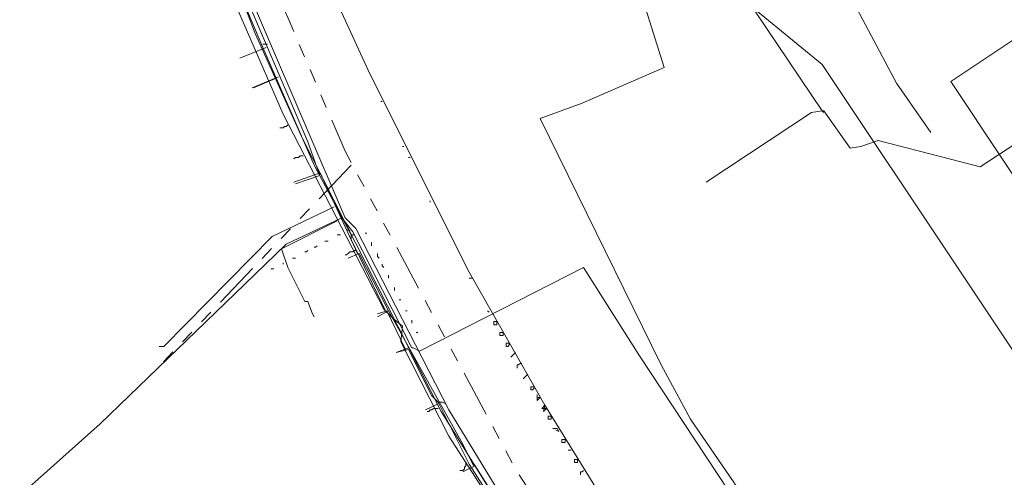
# Model space of a CAD drawing. Header units: metres. Extents: x 196942 to 197892, y 354692 to 355693.
# Tile 46 of 55: x 197303 to 197430, y 355308 to 355367. Entities that reach past the tile are written whole.
import ezdxf
from ezdxf.lldxf.tags import DXFTag

# ---------------------------------------------------------------- set-up
doc = ezdxf.new("R2010")
doc.units = ezdxf.units.M
doc.linetypes.add('RI-GWA', pattern=[18.45, 6, -1.8, 1.75, -1.8, 1.75, -1.8, 1.75, -1.8])
for name, color, linetype, lineweight in [('B-OI-KL-DATA_Orientatieverzoek_KPN_0000546663-G', 90, 'KL-DATA-N', 18), ('B-OI-KL-DATA_Orientatieverzoek_Ziggo BV_0000546674-G', 90, 'KL-DATA-N', 18), ('B-OI-KL-ET_LS_Orientatieverzoek_Enexis_0000729946-G', 190, 'KL-LS-N', 18), ('B-OI-KL-ET_MS_Orientatieverzoek_Enexis_0000729946-G', 130, 'KL-MS-N', 18), ('B-OI-KL-ET_MS_Orientatieverzoek_prorail_0000596202-G', 130, 'KL-MS-N', 18), ('B-OI-KL-GAS_LD_Orientatieverzoek_Enexis_0000729946-G', 50, 'KL-GAS-LD-N', 18), ('B-OI-KL-OVERIG_Orientatieverzoek_prorail_0000596202-G', 130, 'Continuous', 18), ('B-OI-KL-WATER_Orientatieverzoek_Nv WML_0000578862-G', 170, 'KL-WATER-N', 18), ('B-OI-RI-GWA_Orientatieverzoek_roermond_0000584598-G', 30, 'RI-GWA', 18)]:
    doc.layers.add(name, color=color, linetype=linetype, lineweight=lineweight)
doc.styles.get("Standard").update_dxf_attribs({"font": 'arial.ttf'})
tags = doc.linetypes.add('KL-DATA-N', pattern='A,4,-1,[101,NLCS.SHX,S=0.5,R=0,X=0,Y=0],-1,4,-1,["D",Standard,S=1,R=0,X=-0.25,Y=-0.5],-1.5', length=12.5).pattern_tags.tags
tags[18] = DXFTag(74, 10)
tags = doc.linetypes.add('KL-GAS-LD-N', pattern='A,4,-1,[69,NLCS.SHX,S=0.5,R=0,X=0,Y=0],-1,4,-1,["L",Standard,S=1,R=0,X=0.25,Y=-0.5],-2', length=13).pattern_tags.tags
tags[18] = DXFTag(74, 10)
tags = doc.linetypes.add('KL-LS-N', pattern='A,4,-1,[103,NLCS.SHX,S=0.75,R=0,X=0,Y=0],-1,4,-1,["L",Standard,S=1,R=0,X=0,Y=-0.5],-2', length=13).pattern_tags.tags
tags[18] = DXFTag(74, 10)
tags = doc.linetypes.add('KL-MS-N', pattern='A,4,-1,[103,NLCS.SHX,S=0.75,R=0,X=0,Y=0],-1,4,-1,["M",Standard,S=1,R=0,X=0,Y=-0.5],-2', length=13).pattern_tags.tags
tags[18] = DXFTag(74, 10)
doc.linetypes.add('KL-WATER-N', pattern='A,7,-0.5,[168,NLCS.SHX,S=0.75,R=0,X=0.75,Y=0],-2', length=9.5)

msp = doc.modelspace()

# ---------------------------------------------------------------- linework, layer by layer
at = {"layer": 'B-OI-KL-DATA_Orientatieverzoek_KPN_0000546663-G', "flags": 128}
for points in [[(197456.50288, 355309.72552), (197455.50268, 355308.72532), (197446.90096, 355303.1242), (197444.70052, 355302.72412), (197418.89536, 355283.1202), (197415.69472, 355280.91976), (197409.69352, 355289.52148), (197402.092, 355297.92316), (197389.88956, 355315.72672), (197386.0888, 355322.72812), (197370.48568, 355354.53448), (197375.88676, 355356.53488), (197386.48888, 355361.1358), (197382.48808, 355373.93836), (197386.48888, 355375.33864), (197387.68912, 355375.93876), (197389.88956, 355376.33884), (197416.29484, 355386.1408), (197418.89536, 355387.141), (197415.89476, 355389.94156), (197415.0946, 355390.34164), (197389.68952, 355412.74612), (197388.0892, 355414.34644), (197380.88776, 355420.54768), (197372.68612, 355418.1472), (197371.28584, 355418.34724), (197367.88516, 355428.74932), (197365.28464, 355435.55068), (197364.28444, 355438.35124), (197362.084, 355437.75112), (197362.084, 355437.35104)], [(197392.29004, 355262.71612), (197375.88676, 355288.72132), (197358.68332, 355316.92696), (197346.68092, 355340.33164), (197345.28064, 355341.73192), (197324.47648, 355390.34164), (197324.67652, 355390.74172), (197324.27644, 355390.34164), (197324.47648, 355390.34164)], [(197404.49248, 355381.73992), (197416.49488, 355359.1354), (197420.89576, 355352.73412)], [(197456.50288, 355309.72552), (197423.49628, 355359.33544), (197433.69832, 355366.1368), (197433.69832, 355366.73692), (197434.0984, 355366.73692), (197433.69832, 355366.33684)]]:
    msp.add_lwpolyline(points, dxfattribs=at)
at = {"layer": 'B-OI-KL-DATA_Orientatieverzoek_Ziggo BV_0000546674-G', "flags": 128}
for points in [[(197379.88756, 355279.31944), (197374.28644, 355289.32144), (197358.68332, 355313.52628), (197352.48208, 355325.72872), (197352.68212, 355327.72912), (197351.48188, 355328.72932), (197350.28164, 355329.92956), (197337.27904, 355355.1346), (197328.0772, 355376.33884), (197322.27604, 355391.94196), (197321.47588, 355395.74272), (197319.87556, 355394.54248)], [(197337.87916, 355353.73432), (197337.67912, 355353.53428), (197337.47908, 355353.53428), (197337.27904, 355353.33424), (197336.87896, 355353.33424)], [(197339.87956, 355349.73352), (197339.47948, 355349.73352), (197339.27944, 355349.53348), (197338.87936, 355349.53348), (197338.67932, 355349.33344)], [(197344.28044, 355341.33184), (197337.079, 355337.73112), (197337.87916, 355335.33064), (197340.0796, 355330.92976), (197340.47968, 355330.92976), (197341.0798, 355329.32944), (197341.27984, 355328.92936)]]:
    msp.add_lwpolyline(points, dxfattribs=at)
at = {"layer": 'B-OI-KL-ET_LS_Orientatieverzoek_Enexis_0000729946-G', "flags": 128}
for points in [[(197346.0808, 355339.53148), (197341.27984, 355348.53328), (197334.67852, 355363.73632), (197329.67752, 355375.53868), (197326.47688, 355374.33844)], [(197334.67852, 355364.1364), (197335.27864, 355364.1364)], [(197334.67852, 355363.53628), (197331.67792, 355362.33604)], [(197336.27884, 355359.73552), (197333.47828, 355358.53528)], [(197341.87996, 355347.133), (197338.87936, 355346.1328)], [(197343.88036, 355343.1322), (197335.87876, 355339.33144), (197321.87596, 355325.1286), (197321.27584, 355325.1286)], [(197350.48168, 355329.72952), (197346.0808, 355338.93136), (197346.0808, 355339.53148), (197346.48088, 355339.53148)], [(197346.68092, 355337.53108), (197346.48088, 355337.53108), (197346.28084, 355337.33104), (197345.88076, 355337.33104), (197345.68072, 355337.131), (197345.48068, 355336.93096), (197345.28064, 355336.93096)], [(197353.0822, 355324.72852), (197350.68172, 355329.72952), (197349.48148, 355329.32944)], [(197357.28304, 355317.92716), (197356.48288, 355318.72732), (197353.48228, 355324.72852), (197351.88196, 355324.32844)], [(197357.28304, 355317.127), (197356.68292, 355317.127), (197356.48288, 355316.92696), (197356.28284, 355316.92696), (197356.0828, 355316.72692), (197355.88276, 355316.72692)], [(197366.28484, 355302.124), (197361.28384, 355309.92556), (197357.28304, 355317.92716), (197357.88316, 355317.92716), (197358.28324, 355317.72712)], [(197360.88376, 355310.1256), (197360.88376, 355309.72552), (197360.68372, 355309.52548), (197360.68372, 355309.32544), (197360.48368, 355309.1254), (197360.0836, 355309.1254)]]:
    msp.add_lwpolyline(points, dxfattribs=at)
at = {"layer": 'B-OI-KL-ET_MS_Orientatieverzoek_Enexis_0000729946-G', "flags": 128}
for points in [[(197406.89296, 355355.53468), (197398.29124, 355368.33724), (197398.69132, 355369.73752), (197405.29264, 355374.33844), (197405.89276, 355375.33864), (197411.69392, 355371.1378)], [(197406.89296, 355355.53468), (197405.49268, 355355.33464), (197391.88996, 355346.33284)], [(197406.89296, 355355.53468), (197407.093, 355355.53468), (197410.49368, 355350.73372), (197411.89396, 355350.93376), (197414.0944, 355351.73392), (197427.29704, 355348.33324), (197436.49888, 355354.33444)], [(197406.89296, 355355.53468), (197407.093, 355355.33464)], [(197344.48048, 355225.70872), (197342.28004, 355227.90916), (197290.46968, 355295.1226), (197292.67012, 355297.32304), (197304.47248, 355306.92496), (197313.67432, 355315.1266), (197332.27804, 355333.1302), (197337.67912, 355338.33124), (197344.88056, 355341.73192), (197346.28084, 355339.93156), (197353.88236, 355324.92856), (197354.0824, 355324.92856), (197354.88256, 355324.52848), (197376.0868, 355335.33064), (197383.28824, 355323.92836), (197407.69312, 355286.92096), (197407.89316, 355284.92056), (197411.49388, 355279.71952), (197412.89416, 355279.91956), (197419.89556, 355285.32064), (197421.29584, 355285.32064), (197427.89716, 355276.51888), (197423.89636, 355273.1182), (197424.89656, 355263.91636), (197412.69412, 355254.51448), (197411.89396, 355254.91456), (197408.69332, 355258.71532), (197407.49308, 355258.51528), (197405.89276, 355257.115), (197406.29284, 355256.91496), (197407.89316, 355258.31524)]]:
    msp.add_lwpolyline(points, dxfattribs=at)
at = {"layer": 'B-OI-KL-ET_MS_Orientatieverzoek_prorail_0000596202-G', "flags": 128}
msp.add_lwpolyline([(197397.89116, 355277.119), (197396.69092, 355278.31924), (197381.0878, 355301.32384), (197371.0858, 355317.52708), (197361.28384, 355334.73052), (197348.48128, 355360.33564), (197342.88016, 355372.53808), (197329.27744, 355405.94476), (197317.67512, 355443.35224), (197311.27384, 355468.95736), (197306.27284, 355494.56248), (197304.47248, 355506.1648)], dxfattribs=at)
at = {"layer": 'B-OI-KL-GAS_LD_Orientatieverzoek_Enexis_0000729946-G', "flags": 128}
for points in [[(197341.87996, 355347.53308), (197340.47968, 355351.53388), (197330.0776, 355375.93876), (197326.47688, 355374.33844)], [(197335.0786, 355363.73632), (197331.67792, 355362.33604)], [(197336.67892, 355359.93556), (197333.27824, 355358.53528)], [(197346.88096, 355337.131), (197342.08, 355347.53308), (197338.67932, 355346.33284)], [(197341.87996, 355347.53308), (197342.08, 355347.33304)], [(197350.88176, 355329.72952), (197347.081, 355337.131), (197345.68072, 355336.53088)], [(197361.88396, 355309.72552), (197360.48368, 355312.52608), (197354.88256, 355322.52808), (197350.88176, 355329.72952), (197349.48148, 355328.92936)], [(197353.48228, 355324.92856), (197351.88196, 355324.32844)], [(197357.28304, 355317.72712), (197355.68272, 355316.92696)], [(197366.48488, 355302.72412), (197362.084, 355309.72552), (197360.48368, 355308.92536)]]:
    msp.add_lwpolyline(points, dxfattribs=at)
at = {"layer": 'B-OI-KL-OVERIG_Orientatieverzoek_prorail_0000596202-G', "flags": 128}
for points in [[(197349.88156, 355356.73492), (197350.0816, 355356.73492)], [(197352.68212, 355350.93376), (197352.88216, 355350.93376)], [(197353.48228, 355349.53348), (197353.68232, 355349.53348)], [(197356.28284, 355343.73232), (197356.28284, 355343.93236)], [(197345.48068, 355340.1316), (197345.88076, 355340.1316)], [(197347.88116, 355339.73152), (197348.0812, 355339.73152)], [(197342.68012, 355338.73132), (197343.0802, 355338.73132)], [(197344.28044, 355339.53148), (197344.68052, 355339.53148)], [(197348.68132, 355338.1312), (197348.68132, 355338.53128)], [(197340.0796, 355337.33104), (197340.27964, 355337.33104), (197340.47968, 355337.53108)], [(197341.27984, 355337.93116), (197341.47988, 355337.93116), (197341.67992, 355338.1312)], [(197337.27904, 355335.73072), (197337.27904, 355335.93076)], [(197338.47928, 355336.53088), (197338.87936, 355336.53088)], [(197349.68152, 355336.53088), (197349.48148, 355336.73092), (197349.48148, 355337.131)], [(197335.67872, 355335.1306), (197336.0788, 355335.1306)], [(197350.28164, 355335.33064), (197350.0816, 355335.53068), (197350.0816, 355335.73072)], [(197350.88176, 355333.93036), (197350.88176, 355334.33044)], [(197361.28384, 355333.93036), (197361.68392, 355333.93036)], [(197351.68192, 355332.33004), (197351.68192, 355332.73012)], [(197352.28204, 355331.1298), (197352.48208, 355331.1298)], [(197353.0822, 355329.72952), (197353.28224, 355329.72952)], [(197363.88436, 355329.52948), (197363.68432, 355329.72952)], [(197353.88236, 355328.1292), (197353.88236, 355328.52928)], [(197364.48448, 355327.92916), (197364.48448, 355328.32924), (197364.88456, 355328.32924), (197364.88456, 355327.92916), (197364.48448, 355327.92916)], [(197354.48248, 355326.92896), (197354.68252, 355326.92896)], [(197365.28464, 355326.52888), (197365.28464, 355326.92896), (197365.68472, 355326.92896), (197365.68472, 355326.52888), (197365.28464, 355326.52888)], [(197366.0848, 355325.1286), (197366.0848, 355325.52868), (197366.48488, 355325.52868), (197366.48488, 355325.32864), (197366.28484, 355325.1286), (197366.0848, 355325.1286)], [(197366.68492, 355323.72832), (197367.28504, 355324.32844), (197366.68492, 355323.72832)], [(197367.48508, 355322.32804), (197367.48508, 355322.72812), (197367.68512, 355322.72812), (197367.88516, 355322.92816), (197368.0852, 355322.92816)], [(197368.28524, 355320.92776), (197368.88536, 355321.52788), (197368.28524, 355320.92776)], [(197369.28544, 355319.52748), (197369.28544, 355319.92756), (197369.68552, 355319.92756), (197369.68552, 355319.72752), (197369.48548, 355319.52748), (197369.28544, 355319.52748)], [(197370.0856, 355318.52728), (197370.48568, 355318.52728), (197370.0856, 355318.1272), (197370.0856, 355318.92736), (197370.0856, 355318.52728)], [(197370.88576, 355317.127), (197371.28584, 355317.127), (197370.88576, 355316.72692), (197371.0858, 355317.52708), (197370.68572, 355317.127), (197370.88576, 355317.127)], [(197371.48588, 355315.72672), (197371.48588, 355316.1268), (197371.88596, 355316.1268), (197371.88596, 355315.72672), (197371.48588, 355315.72672)], [(197372.48608, 355314.32644), (197372.88616, 355314.1264), (197372.68612, 355314.52648), (197372.086, 355314.52648)], [(197373.28624, 355312.72612), (197373.28624, 355313.1262), (197373.68632, 355313.1262), (197373.68632, 355312.72612), (197373.28624, 355312.72612)], [(197374.0864, 355311.72592), (197374.48648, 355311.72592)], [(197374.88656, 355310.1256), (197374.88656, 355310.52568), (197375.28664, 355310.52568), (197375.28664, 355310.1256), (197374.88656, 355310.1256)], [(197375.68672, 355308.52528), (197375.68672, 355308.92536), (197375.88676, 355308.92536), (197376.0868, 355309.1254)]]:
    msp.add_lwpolyline(points, dxfattribs=at)
at = {"layer": 'B-OI-KL-WATER_Orientatieverzoek_Nv WML_0000578862-G', "flags": 128}
for points in [[(197396.29084, 355254.1144), (197390.0896, 355262.31604), (197389.68952, 355265.1166), (197377.087, 355285.52068), (197357.68312, 355316.72692), (197339.67952, 355352.134), (197333.67832, 355365.53668), (197325.67672, 355386.54088)], [(197421.89596, 355275.31864), (197424.0964, 355288.1212), (197423.49628, 355289.32144), (197424.0964, 355290.1216), (197422.89616, 355292.122), (197421.69592, 355292.122), (197421.0958, 355293.52228), (197442.50008, 355308.1252), (197406.89296, 355361.53588), (197394.69052, 355371.53788), (197393.69032, 355374.33844)]]:
    msp.add_lwpolyline(points, dxfattribs=at)
at = {"layer": 'B-OI-RI-GWA_Orientatieverzoek_roermond_0000584598-G', "flags": 128}
for points in [[(197638.53928, 355216.50688), (197599.33144, 355258.71532), (197569.92556, 355305.32464), (197544.72052, 355353.1342), (197490.70972, 355323.92836), (197450.90176, 355304.32444), (197430.29764, 355282.52008), (197428.0972, 355283.32024), (197404.0924, 355264.71652), (197400.49168, 355262.31604), (197395.49068, 355264.71652), (197367.28504, 355309.32544), (197345.28064, 355350.33364), (197329.67752, 355386.74092)], [(197346.0808, 355348.53328), (197320.67572, 355321.92796)]]:
    msp.add_lwpolyline(points, dxfattribs=at)

doc.saveas('drawing.dxf')
